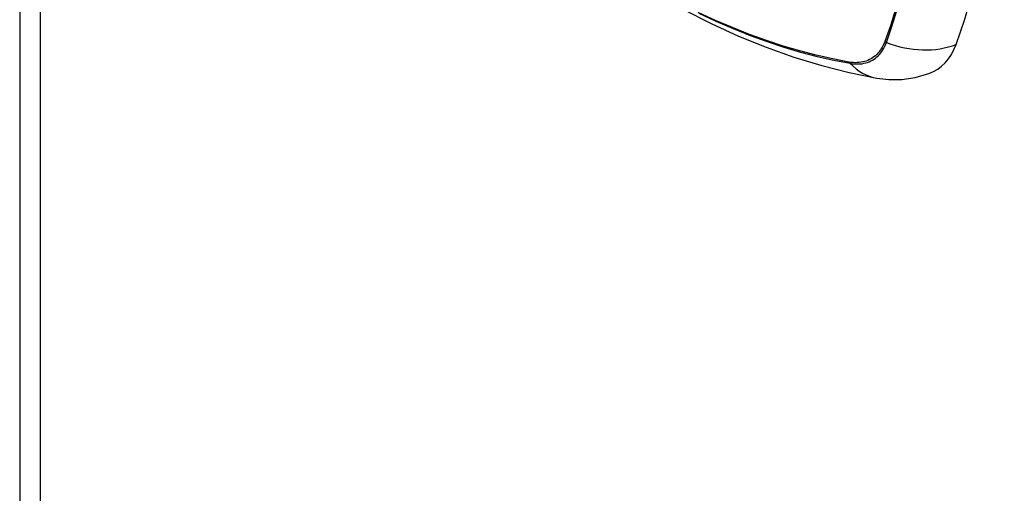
# Model space of a CAD drawing. Header units: inches. Extents: x 378.5 to 447.1, y 142.6 to 213.3.
# Tile 56 of 112: x 378.49 to 379.894, y 189.988 to 190.664. Entities that reach past the tile are written whole.
import ezdxf

# ---------------------------------------------------------------- set-up
doc = ezdxf.new("R2010")
doc.units = ezdxf.units.IN
doc.header["$MEASUREMENT"] = 0
doc.layers.add('Visible Edges(ANSI)', color=7, linetype='Continuous', lineweight=25)
doc.layers.add('Visible Tangent Edges(ANSI)', color=7, linetype='Continuous', lineweight=25)

msp = doc.modelspace()

# ---------------------------------------------------------------- linework, layer by layer
at = {"layer": 'Visible Edges(ANSI)'}
msp.add_line((378.4904, 206.7764), (378.4904, 176.7947), dxfattribs=at)
at = {"layer": 'Visible Edges(ANSI)', "flags": 128}
for points in [[(379.0981, 190.9307), (379.1339, 190.8965), (379.1703, 190.8638), (379.2072, 190.8325), (379.2445, 190.8026), (379.2823, 190.7744), (379.3204, 190.7477), (379.3589, 190.7227), (379.3976, 190.6994), (379.4366, 190.6779), (379.4758, 190.6581), (379.5151, 190.6402), (379.5545, 190.6242), (379.594, 190.6101), (379.6335, 190.5981), (379.6729, 190.588), (379.7123, 190.5801)], [(379.7123, 190.5801), (379.7293, 190.5782), (379.7476, 190.5783), (379.7669, 190.581), (379.7863, 190.5866)]]:
    msp.add_lwpolyline(points, dxfattribs=at)
at = {"layer": 'Visible Edges(ANSI)'}
for centre, major_axis, start_param, end_param in [((378.958, 191.4791), (-0.6496, 1.1252), 3.59073, 4.263252), ((379.7069, 190.7443), (0.0886, -0.1534), 6.184386, 6.732322)]:
    msp.add_ellipse(centre, major_axis=major_axis, ratio=0.57735, start_param=start_param, end_param=end_param, dxfattribs=at)
at = {"layer": 'Visible Tangent Edges(ANSI)'}
for p, q in [((378.5194, 206.736), (378.5194, 176.7543)), ((379.7236, 190.6326), (379.7235, 190.6323)), ((379.6727, 190.603), (379.6724, 190.6031))]:
    msp.add_line(p, q, dxfattribs=at)
at = {"layer": 'Visible Tangent Edges(ANSI)', "flags": 128}
for points in [[(379.6724, 190.6031), (379.6492, 190.6075), (379.6258, 190.6128), (379.6022, 190.6189), (379.5785, 190.626), (379.5546, 190.6338), (379.5305, 190.6426), (379.5063, 190.6522), (379.482, 190.6626), (379.4576, 190.6739)], [(379.4584, 190.6727), (379.4828, 190.6614), (379.5072, 190.6509), (379.5315, 190.6412), (379.5556, 190.6324), (379.5796, 190.6244), (379.6035, 190.6173), (379.6272, 190.6111), (379.6507, 190.6058), (379.674, 190.6013)], [(379.7385, 190.6779), (379.7314, 190.6549), (379.7236, 190.6326)], [(379.7258, 190.6312), (379.7335, 190.6536), (379.7406, 190.6767)], [(379.7235, 190.6323), (379.7224, 190.6296), (379.7212, 190.627), (379.7199, 190.6245), (379.7185, 190.6221), (379.717, 190.6199), (379.7154, 190.6178), (379.7137, 190.6158), (379.7119, 190.6139), (379.71, 190.6122), (379.708, 190.6105), (379.706, 190.6091), (379.7038, 190.6077), (379.7016, 190.6066), (379.6993, 190.6055), (379.6969, 190.6046), (379.6945, 190.6038), (379.692, 190.6032), (379.6894, 190.6028), (379.6867, 190.6024), (379.684, 190.6023), (379.6813, 190.6022), (379.6785, 190.6023), (379.6756, 190.6026), (379.6727, 190.603)], [(379.674, 190.6013), (379.677, 190.6008), (379.6799, 190.6005), (379.6828, 190.6004), (379.6856, 190.6004), (379.6884, 190.6005), (379.6911, 190.6008), (379.6937, 190.6013), (379.6963, 190.6019), (379.6988, 190.6027), (379.7013, 190.6036), (379.7036, 190.6047), (379.7059, 190.6059), (379.7081, 190.6073), (379.7102, 190.6088), (379.7122, 190.6104), (379.7141, 190.6122), (379.7159, 190.6141), (379.7177, 190.6162), (379.7193, 190.6184), (379.7208, 190.6207), (379.7222, 190.6231), (379.7235, 190.6257), (379.7247, 190.6284), (379.7258, 190.6312)]]:
    msp.add_lwpolyline(points, dxfattribs=at)
at = {"layer": 'Visible Tangent Edges(ANSI)'}
for centre, major_axis, ratio, start_param, end_param in [((379.7285, 190.6379), (-0.00927, 0.00332), 0.735414, 1.274627, 1.538334), ((379.7587, 190.7116), (0.1109, -0.0407), 0.735518, 4.685548, 5.593908), ((379.6789, 190.6092), (-0.00172, -0.00969), 0.732421, 5.525852, 5.789559), ((379.7325, 190.6965), (-0.0202, -0.1164), 0.735518, 5.786899, 6.283185)]:
    msp.add_ellipse(centre, major_axis=major_axis, ratio=ratio, start_param=start_param, end_param=end_param, dxfattribs=at)

doc.saveas('drawing.dxf')
